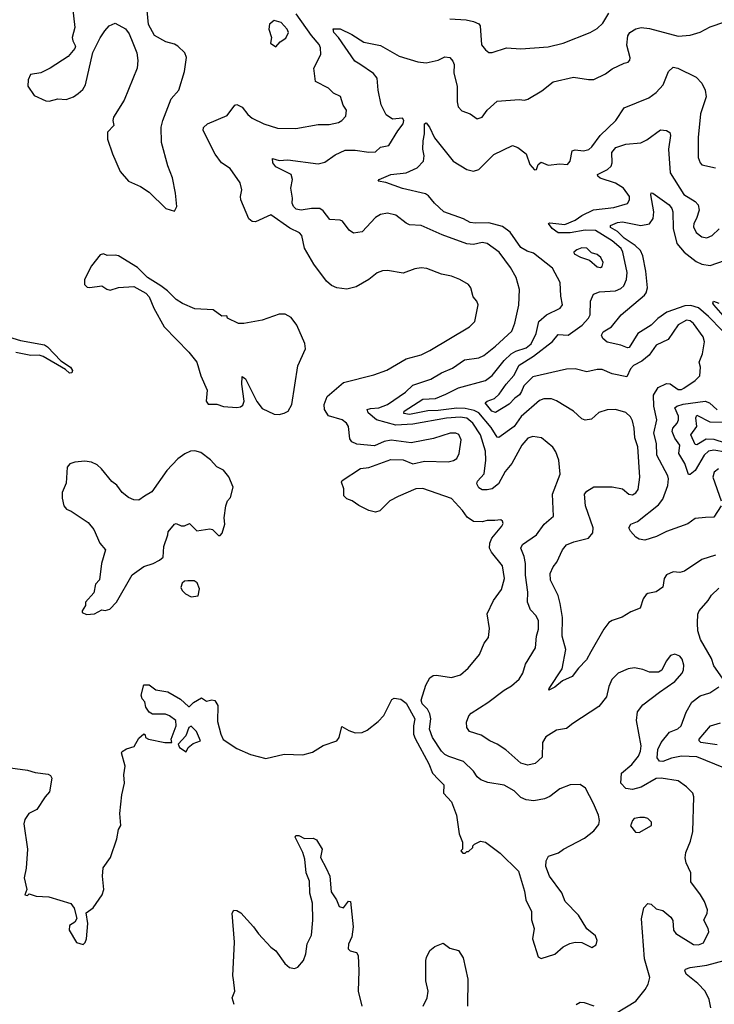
# Model space of a CAD drawing. Extents: x 2143765 to 2212931, y 878955 to 1017455.
# Tile 38 of 256: x 2165130 to 2169239, y 894047 to 899871. Entities that reach past the tile are written whole.
import ezdxf

# ---------------------------------------------------------------- set-up
doc = ezdxf.new("R2010")
doc.units = 0

msp = doc.modelspace()

# ---------------------------------------------------------------- linework, layer by layer
at = {"layer": '0CON20XD'}
for points in [[(2165441.2, 899945), (2165456.2, 899825), (2165440, 899765), (2165443.3, 899745), (2165460, 899715), (2165455, 899700), (2165416.4, 899653.6), (2165310, 899585), (2165255, 899557.5), (2165193.9, 899546.1), (2165180, 899515), (2165178.3, 899478.3), (2165215, 899422.5), (2165285, 899390), (2165305, 899388.8), (2165355, 899403.3), (2165405, 899398.8), (2165447.5, 899415), (2165475.8, 899434.2), (2165502.7, 899457.3), (2165520, 899485), (2165563.1, 899676.9), (2165605, 899763.3), (2165633.8, 899805), (2165660, 899835), (2165695, 899851.2), (2165755, 899816.2), (2165776.8, 899786.8), (2165799.2, 899735), (2165822, 899675), (2165829.3, 899629.3), (2165825, 899583.8), (2165746.9, 899395), (2165684.3, 899295), (2165680.8, 899275), (2165686.7, 899245), (2165648.8, 899205), (2165650, 899165), (2165678.3, 899078.3), (2165725, 898972.5), (2165772.5, 898915), (2165843.6, 898883.6), (2165895, 898850), (2165995, 898753.3), (2166045, 898737.5)], [(2166045, 898737.5), (2166058.8, 898765), (2166051.2, 898845), (2166033.8, 898935), (2166006.1, 899006.1), (2165968.1, 899145), (2165967.5, 899235), (2165975.6, 899275), (2166026.4, 899403.6), (2166070.8, 899455), (2166104.2, 899565), (2166117.3, 899647.3), (2166106.2, 899675), (2166065, 899714), (2166045, 899725.8), (2165995, 899740), (2165927.5, 899777.5), (2165892.5, 899842.5), (2165883.8, 899925)], [(2167940.8, 896909.2), (2167895, 896908), (2167865, 896900), (2167813.2, 896903.2), (2167777.4, 896927.4), (2167748.3, 896968.3), (2167685, 897037.8), (2167515, 897097.1), (2167473.3, 897095), (2167368.8, 897051.2), (2167320, 897025), (2167260, 896965), (2167235, 896957.5), (2167195, 896967.5), (2167135, 896997.5), (2167095.9, 897025.9), (2167065, 897036.7), (2167046.7, 897055), (2167046.7, 897095), (2167033.3, 897135), (2167037.5, 897145), (2167145, 897216.2), (2167195, 897221.2), (2167325, 897268.8), (2167398.3, 897268.3), (2167455, 897243.1), (2167525, 897260), (2167665, 897255.5), (2167695, 897262.7), (2167715, 897275.8), (2167729.5, 897305), (2167741.1, 897385), (2167727.2, 897417.2), (2167710, 897425), (2167675.6, 897424.4), (2167576.9, 897393.1), (2167445, 897367.1), (2167326.8, 897383.2), (2167285, 897375.8), (2167228.8, 897351.2), (2167125, 897360.8), (2167095, 897374), (2167082.1, 897392.1), (2167075.6, 897465), (2167062.5, 897485), (2167036.7, 897505), (2166956.9, 897526.9), (2166932.5, 897565), (2166930.4, 897595), (2166947.8, 897642.2), (2167044.7, 897725.3), (2167225, 897771.1), (2167301.4, 897798.6), (2167415, 897864.3), (2167505, 897888.1), (2167556.7, 897913.3), (2167791.2, 898055), (2167822, 898085), (2167841.2, 898185), (2167833.8, 898205), (2167812.1, 898232.1), (2167798, 898285), (2167785, 898303.8), (2167732.5, 898335), (2167685, 898354.2), (2167625, 898365.8), (2167538.8, 898398.8), (2167505, 898403.8), (2167466.4, 898396.4), (2167398.3, 898371.7), (2167305, 898388.1), (2167275, 898386), (2167245, 898373.8), (2167195.8, 898334.2), (2167119.7, 898290.3), (2167065, 898276.9), (2167005, 898285.7), (2166975, 898299.2), (2166945, 898324), (2166869.2, 898425), (2166815, 898520), (2166799.4, 898595), (2166785, 898611.1), (2166727.5, 898637.5), (2166615, 898715.7), (2166525, 898676), (2166505, 898676.7), (2166485, 898693.8), (2166438.6, 898805), (2166435.7, 898825), (2166443.3, 898865), (2166433.8, 898905), (2166375, 898991.2), (2166322.9, 899025), (2166285.6, 899075), (2166216, 899215), (2166217.7, 899232.3), (2166240, 899255), (2166356.7, 899305), (2166402.5, 899365), (2166415, 899370), (2166445, 899353.8), (2166479.3, 899309.3), (2166505, 899288.1), (2166573.8, 899255), (2166655, 899230), (2166763, 899227), (2166895, 899251.4), (2166959.7, 899250.3), (2167015, 899262.9), (2167036.2, 899275), (2167059.5, 899300.5), (2167062.9, 899335), (2167044, 899365), (2167027.3, 899417.3), (2166987, 899437), (2166956.6, 899466.6), (2166878.6, 899505), (2166870.5, 899585), (2166911.1, 899665), (2166908.5, 899705), (2166900.9, 899725), (2166855, 899777.7), (2166765.1, 899905.1)], [(2167675, 899876), (2167770.7, 899870.7), (2167815, 899861.2), (2167845, 899846.7), (2167854.4, 899834.4), (2167862.1, 899722.1), (2167885, 899693.3), (2167905, 899676.7), (2167925, 899676.2), (2168010, 899705), (2168095, 899697.8), (2168255, 899710.8), (2168345, 899731.5), (2168504.2, 899795), (2168545, 899818.2), (2168579.3, 899850.7), (2168615, 899909.2)], [(2166645, 899710), (2166670.8, 899739.2), (2166705, 899762), (2166720, 899795), (2166712.9, 899815), (2166675.6, 899855), (2166635, 899866.2), (2166607.5, 899845), (2166603.1, 899815), (2166620, 899765), (2166613, 899733), (2166645, 899710)], [(2168232.3, 896887.7), (2168288.1, 896935), (2168281.5, 897065), (2168326.6, 897183.4), (2168319.5, 897265), (2168301.1, 897315), (2168283.1, 897343.1), (2168216.9, 897396.9), (2168165, 897404.6), (2168135.3, 897394.7), (2168100, 897355), (2168041.2, 897245), (2168002.4, 897197.6), (2167962.9, 897125), (2167924.1, 897095.9), (2167895, 897089.2), (2167865, 897090.9), (2167845, 897101.9), (2167834.5, 897125), (2167838.8, 897141.2), (2167876.7, 897185), (2167887.9, 897265), (2167885, 897318.8), (2167855.8, 897415), (2167810.2, 897485), (2167775, 897514.8), (2167735, 897519.2), (2167654.5, 897514.5), (2167455, 897477.7), (2167355, 897473.1), (2167240.5, 897505), (2167190.5, 897545), (2167185.8, 897565), (2167205, 897571.8), (2167255, 897574.2), (2167305.6, 897595), (2167412, 897668), (2167455, 897710), (2167561.4, 897745), (2167625, 897782.2), (2167690.8, 897809.2), (2167760.5, 897859.5), (2167845, 897871.3), (2167875.6, 897885), (2167945, 897940), (2168040.8, 898029.2), (2168059.6, 898075), (2168082.5, 898182.5), (2168086.7, 898275), (2168065.6, 898345), (2168032.9, 898405), (2167965.2, 898495.2), (2167895, 898546.5), (2167865, 898552.1), (2167815, 898541.8), (2167774.4, 898545.6), (2167627.9, 898597.9), (2167505, 898653.6), (2167435, 898657.8), (2167415, 898666.9), (2167355, 898714.4), (2167305, 898726.4), (2167265, 898719.1), (2167235, 898700.5), (2167155, 898615.7), (2167105, 898607.5), (2167078, 898625), (2167039.1, 898679.1), (2167025, 898685.6), (2166965, 898689.1), (2166925, 898740), (2166905, 898753.9), (2166855, 898754.1), (2166794.6, 898744.6), (2166765, 898751.1), (2166748.9, 898765), (2166741.8, 898785), (2166743.5, 898815), (2166734.5, 898874.5), (2166744.2, 898925), (2166735.7, 898955), (2166645, 899000.4), (2166627.3, 899025), (2166625, 899050), (2166665, 899037.8), (2166715, 899041.1), (2166895, 899018.8), (2166935, 899027.5), (2166995, 899072.2), (2167055, 899098.8), (2167115, 899100), (2167195, 899086.9), (2167235, 899088.6), (2167265, 899116.7), (2167314.2, 899125.8), (2167365.9, 899214.1), (2167398.8, 899255), (2167402, 899275), (2167395, 899287.5), (2167335, 899282), (2167297.6, 899307.6), (2167267.8, 899367.8), (2167250, 899455), (2167243.8, 899525), (2167222.9, 899552.9), (2167142.3, 899607.7), (2167112.9, 899625), (2167016.5, 899766.5), (2166987.5, 899795), (2166983.6, 899816.4), (2167025, 899816.5), (2167095, 899782.5), (2167165, 899737.5), (2167265, 899718.6), (2167375, 899654.5), (2167485, 899621.9), (2167535, 899615.7), (2167605, 899630.6), (2167645, 899650.3), (2167675, 899646.7), (2167692.7, 899625), (2167699.3, 899605), (2167697, 899557), (2167718.2, 899475), (2167718.5, 899385), (2167724.4, 899355), (2167745, 899332), (2167794.2, 899314.2), (2167835, 899283.8), (2167865, 899294.2), (2167895.6, 899335), (2167955, 899388.1), (2168085, 899399.4), (2168115, 899395.7), (2168135, 899400.8), (2168218.9, 899451.1), (2168285.9, 899504.1), (2168405, 899531.4), (2168495, 899516.2), (2168525, 899516.7), (2168595, 899550), (2168635, 899580.6), (2168705, 899614.2), (2168730, 899620), (2168739.4, 899630.6), (2168740.8, 899645), (2168720.4, 899720.4), (2168727.5, 899775), (2168738.1, 899795), (2168775, 899817.3), (2168805, 899825.4), (2168855, 899819.7), (2169025, 899772.9), (2169095, 899779.1), (2169155, 899797.8), (2169215, 899829.4), (2169301.1, 899858.9)], [(2168485, 897082.2), (2168525, 897108.1), (2168635, 897106.9), (2168695, 897095.6), (2168733.8, 897065), (2168755, 897060.6), (2168775, 897072.9), (2168787.4, 897092.6), (2168797.3, 897165), (2168786.8, 897345), (2168768.1, 897398.1), (2168765.4, 897455), (2168755, 897498.8), (2168741.9, 897521.9), (2168715, 897548.1), (2168655, 897565.5), (2168605, 897563.6), (2168555, 897546.7), (2168512.2, 897507.8), (2168475, 897501.1), (2168455, 897510.6), (2168405, 897555.6), (2168305.5, 897615.5), (2168275, 897629.2), (2168231.2, 897628.8), (2168205, 897618.8), (2168096.7, 897523.3), (2168054.7, 897465), (2167965, 897398.6), (2167955, 897402.5), (2167918.1, 897458.1), (2167845.3, 897545.3), (2167818.6, 897558.6), (2167765, 897571.6), (2167715, 897572.5), (2167605, 897558.3), (2167545, 897557.7), (2167435.7, 897535.7), (2167401.9, 897541.9), (2167403.2, 897555), (2167515, 897626.5), (2167588.8, 897631.2), (2167650.9, 897655), (2167725, 897693), (2167885, 897736.5), (2167925, 897766.9), (2167995.3, 897855), (2168036.5, 897893.5), (2168065, 897910.4), (2168125, 897930.6), (2168155, 897953.6), (2168185.3, 898015), (2168200, 898085), (2168245.8, 898125), (2168326.7, 898165), (2168340.8, 898185), (2168330.4, 898235), (2168326.5, 898316.5), (2168280.9, 898400.9), (2168169.3, 898489.2), (2168131.4, 898501.4), (2168095, 898522.8), (2168031.6, 898615), (2167985, 898647.2), (2167905, 898670), (2167825, 898666.7), (2167795, 898671.8), (2167755, 898692.6), (2167639.2, 898735), (2167584.3, 898785), (2167548.9, 898828.9), (2167530.7, 898840.7), (2167395, 898871.5), (2167295, 898908.6), (2167250, 898915), (2167256.7, 898925), (2167325, 898955.3), (2167415, 898965.5), (2167480, 898995), (2167518.1, 899035), (2167522.9, 899065), (2167514.6, 899105), (2167515.7, 899155), (2167524.4, 899195), (2167524.4, 899255), (2167535, 899261.2), (2167554.3, 899235), (2167582.6, 899172.6), (2167694.2, 899035), (2167775, 898985.7), (2167815, 898974.4), (2167845.5, 898984.5), (2167935, 899072.9), (2168045, 899126.4), (2168075.5, 899115.5), (2168125, 899077.5), (2168147.5, 899015), (2168175, 898983.3), (2168187.5, 898985), (2168197.5, 899015), (2168215, 899027.5), (2168255, 899010), (2168325, 899018.8), (2168370, 899015), (2168386, 899035), (2168398.8, 899095), (2168415, 899100.6), (2168465, 899095.9), (2168496, 899104), (2168515, 899119.3), (2168564.2, 899185), (2168656.4, 899273.7), (2168705, 899349.2), (2168850.9, 899409.1), (2168895, 899440.5), (2168936.7, 899485), (2168968.6, 899565), (2168995, 899590), (2169023.3, 899585), (2169130.6, 899530.6), (2169165, 899496), (2169183.6, 899453.6), (2169190, 899415), (2169157.3, 899315), (2169143.6, 899173.6), (2169142.9, 899055), (2169154.3, 899024.3), (2169165, 899013.3), (2169245, 898994)], [(2169279.5, 896995), (2169235, 896927.5), (2169185.6, 896925.6), (2169125, 896919.6), (2169081.8, 896888.2), (2168955, 896843.2), (2168896.4, 896813.6), (2168828, 896792), (2168795, 896797.7), (2168775, 896809.8), (2168742.9, 896845), (2168733.8, 896865), (2168743.9, 896886.1), (2168785, 896903.5), (2168909, 897001), (2168934.7, 897035), (2168963.3, 897115), (2168967.3, 897155), (2168963, 897173), (2168898, 897295), (2168897.4, 897365), (2168881.6, 897425), (2168898.8, 897505), (2168880, 897585), (2168879.1, 897650.9), (2168907.5, 897695), (2168955, 897718.9), (2168977.6, 897717.6), (2169025, 897682.9), (2169045, 897683.8), (2169058, 897692), (2169125, 897737.5), (2169152.5, 897765), (2169157.1, 897815), (2169150, 897845), (2169169.4, 897895), (2169180.5, 897965), (2169172.2, 897995), (2169115, 898072.9), (2169095, 898090), (2169075, 898093.5), (2169025, 898065.6), (2168965, 897979.4), (2168894.1, 897945.9), (2168854.1, 897885.9), (2168809.4, 897850.6), (2168761.5, 897825), (2168743.6, 897805), (2168720.8, 897759.2), (2168635, 897777.1), (2168575, 897801.1), (2168545, 897801.1), (2168485, 897787.5), (2168415, 897806.5), (2168365, 897804.2), (2168165, 897759.2), (2168111.5, 897705), (2168097.5, 897672.5), (2168087.1, 897652.9), (2168057.8, 897632.2), (2168025, 897597.2), (2167945, 897547.1), (2167922.1, 897555), (2167883.3, 897605), (2167894.2, 897615), (2167939.2, 897630.8), (2167966.8, 897655), (2168007.2, 897715), (2168052.9, 897767.1), (2168085, 897826.8), (2168168.9, 897881.1), (2168282.2, 897967.8), (2168315, 898009.6), (2168375, 898005.3), (2168456.2, 898065), (2168493.8, 898105), (2168504.6, 898125), (2168505.5, 898205), (2168523.2, 898246.8), (2168559.6, 898260.4), (2168655, 898267.1), (2168685, 898280.7), (2168703, 898297), (2168719.1, 898335), (2168722.9, 898375), (2168697.8, 898495), (2168687, 898517), (2168635, 898563), (2168535, 898623.4), (2168475.5, 898625.5), (2168385, 898609.8), (2168315, 898610.8), (2168278.8, 898635), (2168257.5, 898665), (2168265, 898668.8), (2168355, 898658.9), (2168415, 898685.3), (2168455, 898713.1), (2168523.1, 898746.9), (2168645, 898760), (2168726, 898784), (2168737.5, 898805), (2168736.2, 898825), (2168702.1, 898875), (2168655, 898903.6), (2168563.1, 898933.1), (2168549.1, 898945), (2168546.7, 898955), (2168606.9, 898985), (2168628.9, 899005), (2168634.4, 899025), (2168632.2, 899085), (2168655.8, 899115), (2168715.4, 899134.6), (2168803.3, 899143.3), (2168838.9, 899161.1), (2168920.3, 899219.7), (2168955.8, 899215.8), (2168975, 899203.3), (2168979.4, 899185), (2168966.9, 899105), (2168978.2, 898965), (2169057.6, 898837.6), (2169126.2, 898796.2), (2169143.6, 898775), (2169148.1, 898745), (2169132.9, 898695), (2169116.7, 898665), (2169115.5, 898645), (2169131.3, 898611.3), (2169165, 898585.6), (2169195, 898580), (2169225, 898594.4), (2169266.8, 898633.2)], [(2169285, 898031.8), (2169203.8, 898115), (2169145, 898166.3), (2169100.6, 898179.4), (2169065, 898178.2), (2168958.5, 898141.5), (2168905, 898103.3), (2168865, 898063.1), (2168785.3, 898015), (2168735, 897932), (2168725, 897930.3), (2168685, 897946.5), (2168604.2, 897964.2), (2168578.8, 897985), (2168572.1, 898005), (2168580.4, 898025), (2168630, 898055), (2168687.5, 898125), (2168825, 898242.3), (2168835.3, 898255), (2168843.3, 898285), (2168833.1, 898383.1), (2168815.3, 898475), (2168802.1, 898505), (2168770.9, 898535), (2168705, 898578.9), (2168665, 898617.6), (2168625, 898642.7), (2168625, 898653.3), (2168665, 898670.5), (2168695, 898675.2), (2168804.1, 898654.1), (2168855, 898662.5), (2168876.7, 898695), (2168881.2, 898735), (2168862.5, 898835), (2168865, 898846), (2168875, 898845.6), (2168971.1, 898775), (2168988.2, 898755), (2168993.8, 898735), (2168995.8, 898635), (2169017.5, 898547.5), (2169061.1, 898495), (2169130.4, 898440.4), (2169164.3, 898424.3), (2169215, 898417.2), (2169345, 898461.9)], [(2168565, 898405.8), (2168575, 898412), (2168581.4, 898435), (2168566.9, 898465), (2168545, 898481.4), (2168512.7, 898492.7), (2168485, 898519.2), (2168455, 898522), (2168425, 898510), (2168407.5, 898495), (2168410, 898485), (2168446.4, 898466.4), (2168499.4, 898449.4), (2168545, 898409.2), (2168565, 898405.8)], [(2166665, 897536), (2166695, 897544.2), (2166718.8, 897555), (2166739.2, 897595), (2166775.9, 897824.1), (2166821.2, 897925), (2166816.7, 897955), (2166768.8, 898065), (2166735, 898110), (2166699.3, 898129.3), (2166665, 898130), (2166565, 898093.8), (2166456.1, 898073.9), (2166423.6, 898073.6), (2166360, 898105), (2166355, 898120), (2166325, 898117.5), (2166275, 898154), (2166165, 898161.4), (2166092.1, 898192.1), (2166056, 898215), (2166005, 898266.2), (2165965, 898296.2), (2165885, 898346.7), (2165827.5, 898405), (2165715, 898473.3), (2165695, 898478.8), (2165647, 898477), (2165625, 898486.7), (2165605, 898480), (2165554.2, 898415.8), (2165513.8, 898335), (2165513.8, 898305), (2165529.3, 898289.3), (2165545, 898286.2), (2165616.1, 898296.1), (2165645, 898276.7), (2165665, 898271.2), (2165715, 898287.5), (2165805, 898292.5), (2165875, 898252.5), (2165895, 898232.5), (2165923.3, 898165), (2165984.4, 898054.4), (2166130, 897905), (2166178, 897845), (2166201.2, 897765), (2166239.3, 897679.3), (2166232.5, 897615), (2166245, 897597.5), (2166295, 897596.2), (2166335, 897582), (2166415, 897576.7), (2166435, 897580), (2166450, 897590), (2166458, 897615), (2166444.2, 897715), (2166445, 897760), (2166465, 897747.5), (2166532.2, 897612.2), (2166565, 897572), (2166635, 897538), (2166665, 897536)], [(2169305.5, 898105), (2169236, 898185), (2169230, 898195), (2169233.6, 898206.4), (2169265, 898194)], [(2165025, 898007.1), (2165135, 897973.1), (2165277.5, 897947.5), (2165295, 897936.7), (2165373, 897853), (2165430, 897815), (2165442.5, 897795), (2165438.3, 897781.7), (2165425, 897780), (2165401.2, 897801.2), (2165268.7, 897878.7), (2165245, 897885.7), (2165195.8, 897884.2), (2165107, 897903)], [(2169305, 897312.4), (2169235, 897325.6), (2169205, 897317.8), (2169179.5, 897295), (2169126.2, 897203.8), (2169095, 897180), (2169085, 897180), (2169063.3, 897245), (2169027.8, 897305), (2169034.6, 897355), (2169004.8, 897394.8), (2168988.5, 897435), (2168993.9, 897455), (2169019.6, 897485), (2169027.5, 897505), (2169026.3, 897526.3), (2169005.5, 897575), (2169016.9, 897585), (2169055, 897597.7), (2169184.3, 897614.3), (2169209.5, 897605), (2169255, 897562.8)], [(2169305, 897366.7), (2169237.2, 897387.2), (2169191, 897389), (2169135, 897356.8), (2169125, 897358.8), (2169099.6, 897415), (2169136, 897465), (2169128.8, 897515), (2169135, 897532.2), (2169211.5, 897491.5), (2169295, 897490.5)], [(2165525, 896353.3), (2165573, 896357), (2165615, 896380), (2165635, 896376.7), (2165662.5, 896385), (2165702, 896425), (2165795, 896586.7), (2165865, 896636.7), (2165920, 896655), (2165957, 896673), (2165978.3, 896691.7), (2165982.5, 896755), (2166007, 896823), (2166008.3, 896841.7), (2166045, 896887.5), (2166055, 896890), (2166085, 896877.5), (2166105, 896877.5), (2166135, 896890), (2166178.3, 896848.3), (2166255, 896860), (2166270, 896855), (2166305, 896820), (2166315, 896820), (2166327, 896833), (2166343, 896887), (2166338.8, 896925), (2166348.8, 896995), (2166360, 897025), (2166376.7, 897045), (2166392.5, 897105), (2166366.1, 897166.1), (2166335.9, 897205.9), (2166295, 897226.7), (2166258.3, 897268.3), (2166200.7, 897310.7), (2166165, 897320), (2166140.7, 897319.3), (2166106.4, 897303.6), (2166065, 897273.3), (2166000, 897205), (2165911.7, 897078.3), (2165867.7, 897052.3), (2165835, 897028.8), (2165805, 897031.2), (2165774.2, 897044.2), (2165736.7, 897075), (2165705, 897116.7), (2165675, 897140), (2165613.3, 897215), (2165587.3, 897237.3), (2165553.9, 897253.9), (2165515, 897258.8), (2165455, 897253.3), (2165426.4, 897243.6), (2165410, 897225), (2165405, 897130), (2165381.2, 897075), (2165380.5, 897040.5), (2165390, 896995), (2165407.5, 896975), (2165435, 896963.3), (2165535, 896897.5), (2165567.5, 896855), (2165603.9, 896773.9), (2165636.7, 896735), (2165613.3, 896655), (2165601.7, 896558.3), (2165578.3, 896531.7), (2165568.3, 896481.7), (2165520, 896425), (2165520, 896405), (2165500, 896375), (2165500, 896365), (2165525, 896353.3)], [(2169264.2, 897215), (2169238.2, 897195), (2169229.7, 897165), (2169279.5, 897025)], [(2169245, 896703.1), (2169165, 896678.6), (2169062, 896608), (2169035, 896600.6), (2168995, 896604), (2168955, 896586.7), (2168941.2, 896565), (2168935, 896513.3), (2168895, 896486.7), (2168845, 896477.5), (2168835, 896470), (2168818.6, 896445), (2168799.3, 896390.7), (2168745, 896368.1), (2168694.1, 896335.9), (2168635, 896317.5), (2168614.8, 896305.2), (2168584.6, 896265), (2168508.2, 896131.8), (2168483.3, 896085), (2168434.7, 896035.3), (2168397.1, 895985), (2168340.4, 895959.6), (2168295, 895922.5), (2168260, 895905), (2168261.2, 895915), (2168338, 896032), (2168360, 896145), (2168338.9, 896225), (2168340, 896335), (2168327.6, 896417.6), (2168315.4, 896465.4), (2168269.4, 896555), (2168268.1, 896595), (2168284.5, 896635.5), (2168307.4, 896662.6), (2168340.8, 896735), (2168365, 896764.2), (2168408.1, 896781.9), (2168495.4, 896804.6), (2168520.6, 896835), (2168521.1, 896865), (2168476.7, 896995), (2168471.5, 897065), (2168485, 897082.2)], [(2164985, 895456.9), (2165175, 895431.2), (2165221.7, 895418.3), (2165298.3, 895408.3), (2165311.2, 895401.2), (2165320, 895385), (2165305.7, 895304.3), (2165280, 895275), (2165231.7, 895198.3), (2165183.8, 895175), (2165160.8, 895139.2), (2165153.8, 895115), (2165176, 894965), (2165168.3, 894851.7), (2165156.2, 894795), (2165172.5, 894725), (2165160, 894695), (2165175, 894690), (2165185, 894700), (2165227, 894687), (2165303, 894683), (2165433, 894643), (2165452.5, 894615), (2165467.5, 894555), (2165456.4, 894533.6), (2165425, 894512.5), (2165422, 894485), (2165465, 894412.5), (2165505, 894400), (2165517.3, 894412.7), (2165525.8, 894435), (2165533.8, 894525), (2165523, 894587), (2165565, 894617.5), (2165616.7, 894695), (2165626.7, 894725), (2165620, 894805), (2165623.3, 894855), (2165667.5, 894915), (2165703.8, 895025), (2165715, 895080), (2165727.5, 895105), (2165721.2, 895175), (2165733.9, 895286.1), (2165748.8, 895355), (2165746.2, 895405), (2165753.8, 895455), (2165731.2, 895535), (2165735, 895542.5), (2165761.3, 895558.7), (2165807.8, 895572.2), (2165835, 895621.2), (2165865, 895647.5), (2165871.7, 895641.7), (2165873.3, 895625), (2165892.5, 895615), (2165987.5, 895595), (2166030, 895595), (2166026.1, 895616.1), (2166056.2, 895695), (2166052.5, 895725), (2166015, 895752.5), (2165993, 895763), (2165915, 895762.5), (2165895.5, 895775.5), (2165876, 895805), (2165870, 895835), (2165855, 895853.3), (2165848, 895875), (2165863.3, 895936.7), (2165895, 895937.5), (2165935, 895906.2), (2166006.7, 895895), (2166080.8, 895850.8), (2166128.3, 895808.3), (2166135, 895807.5), (2166157.7, 895832.3), (2166205, 895860), (2166235, 895840), (2166267, 895847), (2166285, 895843.3), (2166301.2, 895815), (2166300.6, 895720.6), (2166318.9, 895645), (2166333.9, 895613.9), (2166415, 895559.4), (2166494.6, 895524.6), (2166585, 895500.8), (2166695, 895527.1), (2166805, 895522.5), (2166862.1, 895537.9), (2166925, 895577.1), (2167005.4, 895604.6), (2167018.6, 895625), (2167035, 895690), (2167075.8, 895665.8), (2167115, 895652.5), (2167155, 895654.2), (2167185, 895667.5), (2167251.2, 895718.8), (2167283.9, 895756.1), (2167330.7, 895849.3), (2167345, 895857.5), (2167385, 895852.5), (2167415, 895827.5), (2167467.5, 895735), (2167460, 895695), (2167460, 895645), (2167468.3, 895618.3), (2167549.5, 895469.5), (2167571.2, 895415), (2167606.8, 895376.8), (2167638.8, 895345), (2167636.4, 895296.4), (2167683.3, 895245), (2167713.3, 895165), (2167730, 895055), (2167750, 895005), (2167750, 894965), (2167740, 894955), (2167751.7, 894941.7), (2167765, 894940), (2167775, 894950), (2167785, 894950), (2167810, 894975), (2167810, 894985), (2167820, 894995), (2167855, 895012.5), (2167885, 895006.7), (2167971.7, 894941.7), (2168080, 894835), (2168116.1, 894716.1), (2168123.8, 894665), (2168156.7, 894595), (2168157, 894547), (2168172.5, 894495), (2168163.3, 894435), (2168197, 894327), (2168215, 894317.5), (2168295, 894343.3), (2168345, 894386.2), (2168384.1, 894405.9), (2168415, 894413.8), (2168455, 894413.3), (2168515, 894383.3), (2168540.7, 894399.3), (2168546.2, 894425), (2168535, 894452.5), (2168485, 894493.3), (2168436.2, 894575), (2168356.7, 894655), (2168336.1, 894706.1), (2168263.3, 894805), (2168241.7, 894861.7), (2168244.1, 894895.9), (2168257.7, 894922.3), (2168317.8, 894942.2), (2168345.8, 894964.2), (2168470.3, 895029.7), (2168525, 895072.5), (2168555, 895110), (2168560, 895135), (2168553.8, 895165), (2168524.3, 895235), (2168475.8, 895325), (2168445, 895347.8), (2168385, 895345.7), (2168325, 895321.9), (2168265, 895275.7), (2168235, 895262.2), (2168170.9, 895250.9), (2168125, 895256.7), (2168095, 895270.6), (2168055, 895309.5), (2167995, 895342.2), (2167899.7, 895359.7), (2167857.5, 895375), (2167835, 895392.5), (2167813.3, 895425), (2167755, 895483.8), (2167667.5, 895512.5), (2167644.2, 895524.2), (2167624.2, 895544.2), (2167572, 895625), (2167553.8, 895675), (2167561.2, 895735), (2167556.2, 895765), (2167542.3, 895792.3), (2167510, 895825), (2167503.8, 895845), (2167531.4, 895935), (2167555, 895978), (2167575, 895990.8), (2167595, 895994.3), (2167685, 895980.5), (2167738, 895995), (2167782.5, 896035), (2167850.6, 896115), (2167876.4, 896183.6), (2167903.2, 896216.8), (2167909.3, 896269.3), (2167894.4, 896355.6), (2167933.3, 896435), (2167980.5, 896499.5), (2167996.8, 896565), (2167985, 896641.2), (2167920.6, 896720.6), (2167909.5, 896745), (2167911.1, 896775), (2167922.9, 896805), (2167982.5, 896875), (2167989.3, 896890.7), (2167986.7, 896905), (2167975, 896913.3), (2167940.8, 896909.2)], [(2168655, 893993.1), (2168774.2, 894065.8), (2168830, 894135), (2168847.5, 894165), (2168857.1, 894205), (2168825.6, 894315), (2168808.3, 894551.7), (2168822.3, 894617.7), (2168845, 894642.5), (2168865, 894640), (2168895, 894610.8), (2168935, 894602.5), (2168982.1, 894562.1), (2168993.2, 894543.2), (2168997.5, 894485), (2169012, 894465), (2169115, 894400), (2169145, 894398.9), (2169175, 894410.8), (2169205.4, 894475), (2169202.9, 894495), (2169177.5, 894545), (2169196, 894585), (2169198.8, 894605), (2169180, 894655), (2169156, 894695), (2169100.5, 894770.5), (2169100, 894825), (2169073.1, 894883.1), (2169067, 894913), (2169070, 894945), (2169097.7, 895012.3), (2169111.7, 895068.3), (2169116.9, 895275), (2169110.8, 895295), (2169073.7, 895333.7), (2169025, 895367.8), (2168925, 895385.4), (2168895, 895383.1), (2168805, 895330.9), (2168755, 895316.7), (2168715, 895324.3), (2168685.6, 895355), (2168690, 895415), (2168751.1, 895465), (2168790, 895515), (2168802.5, 895545), (2168806.1, 895576.1), (2168779.2, 895725), (2168783.4, 895776.6), (2168815, 895818.8), (2168915, 895893.8), (2169005, 895955.8), (2169047.8, 896005), (2169056.5, 896025), (2169057.6, 896052.4), (2169047.8, 896087.8), (2169035.4, 896105.4), (2169005, 896117.5), (2168980, 896110), (2168953.6, 896076.4), (2168927.3, 896022.7), (2168908.3, 896011.7), (2168855, 896011.2), (2168816.8, 896026.8), (2168766.6, 896036.6), (2168728.7, 896031.3), (2168670, 896005), (2168632.1, 895967.9), (2168615, 895927.5), (2168601.1, 895865), (2168555, 895808.1), (2168401.7, 895708.3), (2168365, 895678.1), (2168305, 895667.5), (2168241.4, 895628.6), (2168221.5, 895595), (2168221.1, 895508.9), (2168178.8, 895471.2), (2168135, 895461.9), (2168095, 895472.7), (2168005, 895552.5), (2167954, 895585), (2167910.8, 895605), (2167859.8, 895639.7), (2167790.2, 895660.3), (2167774.7, 895684.7), (2167772.7, 895715), (2167787.3, 895752.7), (2167800.6, 895769.4), (2167898, 895832), (2167994.6, 895905.4), (2168039.6, 895930.4), (2168085, 895970.6), (2168106.5, 896005), (2168121.1, 896058.9), (2168180.8, 896155), (2168186.7, 896225), (2168198.1, 896265), (2168197.8, 896315), (2168185, 896343.8), (2168150.6, 896380.6), (2168132.7, 896425), (2168135.4, 896485.4), (2168121.5, 896585), (2168121.1, 896655), (2168113.8, 896695), (2168093.6, 896745), (2168103.1, 896766.9), (2168186.3, 896823.7), (2168232.3, 896887.7)], [(2166145, 896457.5), (2166185, 896462.5), (2166192.5, 896505), (2166179.3, 896539.3), (2166161.7, 896551.7), (2166125, 896552.5), (2166105, 896550), (2166091.7, 896538.3), (2166083, 896513), (2166090, 896495), (2166110, 896475), (2166145, 896457.5)], [(2169286.7, 895976.7), (2169235, 896048), (2169222.4, 896092.4), (2169156.9, 896205), (2169141.4, 896255), (2169139.4, 896300.6), (2169141.4, 896355), (2169148.6, 896375), (2169202, 896435), (2169222.4, 896467.6), (2169265, 896508.6)], [(2169295.6, 895445), (2169135, 895511.6), (2169044.8, 895515.2), (2168985, 895502.5), (2168935, 895482.5), (2168915, 895485.3), (2168900.5, 895505), (2168905.2, 895555), (2168923.8, 895596.2), (2168973.8, 895656.2), (2169023, 895677), (2169043.1, 895695), (2169072.5, 895775), (2169106, 895834), (2169155, 895871.2), (2169211.4, 895888.6), (2169265.9, 895924.1)], [(2169255, 895581.1), (2169158, 895595), (2169148.2, 895605), (2169148.5, 895615), (2169216.2, 895693.8), (2169275, 895710.9)], [(2166115, 895540), (2166126.2, 895565), (2166155, 895590), (2166200, 895605), (2166175, 895660), (2166145, 895692.5), (2166130, 895685), (2166112.5, 895635), (2166066.7, 895585), (2166075.8, 895565), (2166115, 895540)], [(2168795, 895063.8), (2168867.5, 895105), (2168867.5, 895125), (2168845.5, 895145.5), (2168825, 895152.5), (2168798.3, 895151.7), (2168765, 895146), (2168753.8, 895135), (2168743, 895103), (2168772.5, 895065), (2168795, 895063.8)], [(2166398, 894045), (2166387.5, 894085), (2166402, 894125), (2166394.4, 894194.4), (2166390, 894215), (2166400, 894415), (2166386.2, 894585), (2166396.7, 894603.3), (2166415, 894602), (2166438.3, 894588.3), (2166513.3, 894505), (2166543, 894463), (2166616.2, 894385), (2166645, 894363.8), (2166698.3, 894288.3), (2166725, 894263.8), (2166755, 894258), (2166774.2, 894265.8), (2166808.6, 894305), (2166823.1, 894345), (2166830.5, 894405), (2166855.7, 894455), (2166864.4, 894545), (2166862.5, 894645), (2166845.6, 894705), (2166843.6, 894775), (2166824.4, 894825), (2166815.7, 894905), (2166804, 894945), (2166760, 895035), (2166762.5, 895045), (2166780, 895045), (2166815, 895028), (2166865, 895028.8), (2166885, 895020), (2166918.8, 894965), (2166910, 894915), (2166942.9, 894852.9), (2166963.8, 894805), (2166972.7, 894712.7), (2167003.8, 894665), (2167020, 894625), (2167045, 894616.7), (2167075, 894657.5), (2167086, 894655), (2167102, 894505), (2167094, 894445), (2167075, 894402.5), (2167072.9, 894375), (2167085, 894364), (2167123, 894353), (2167132.5, 894335), (2167136.2, 894245), (2167131.2, 894125), (2167154, 894035)], [(2167516.7, 894035), (2167539.2, 894085), (2167545.4, 894125), (2167532.9, 894185), (2167532.5, 894305), (2167535.6, 894324.4), (2167556, 894365), (2167585, 894389.2), (2167635, 894408), (2167675, 894378.6), (2167725.6, 894365.6), (2167752.2, 894322.2), (2167781.1, 894195), (2167779.4, 894035)], [(2169218.9, 894025), (2169207.7, 894075), (2169183.7, 894123.7), (2169140.5, 894170.5), (2169071.4, 894225), (2169063.3, 894246.7), (2169068.8, 894255), (2169095.5, 894264.5), (2169195, 894277.8), (2169296.2, 894305)], [(2168421.4, 894045), (2168445, 894059.4), (2168468, 894058), (2168525, 894038.2)]]:
    msp.add_lwpolyline(points, dxfattribs=at)

doc.saveas('drawing.dxf')
